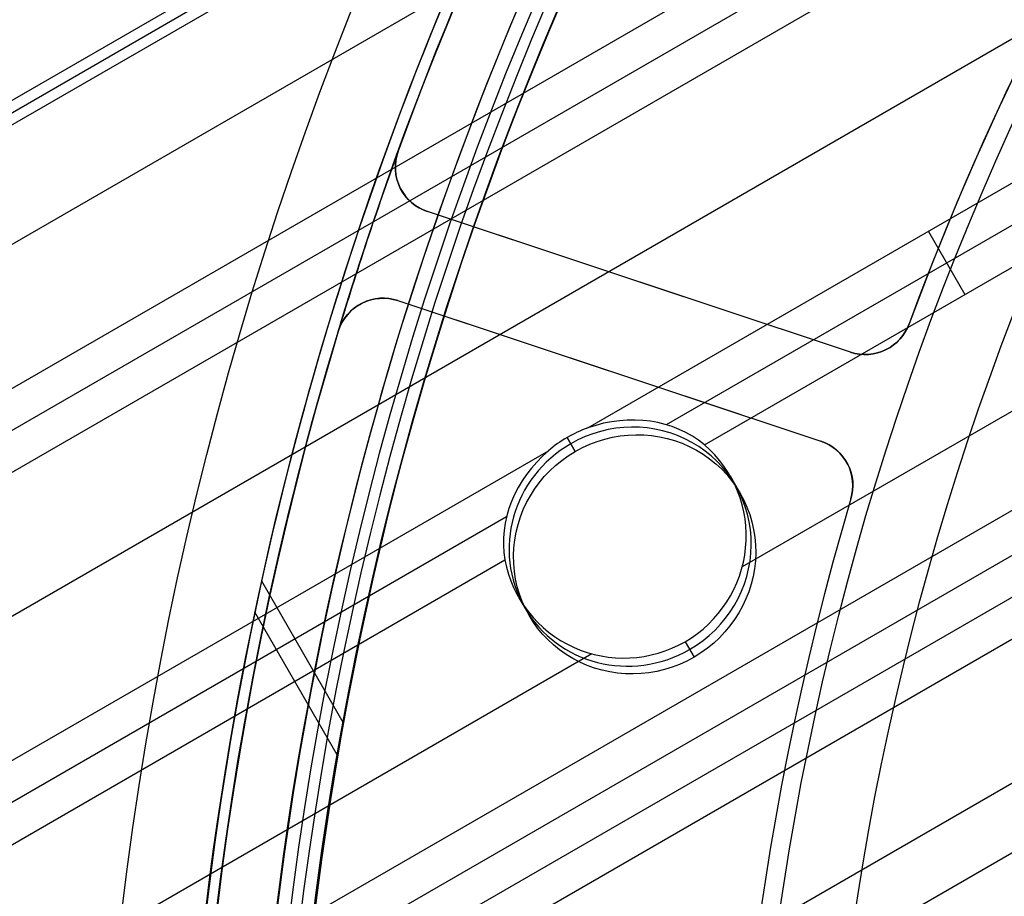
# Model space of a CAD drawing. Extents: x 16119 to 17321, y -6854 to -5812.
# Tile 17 of 68: x 16643 to 16664, y -6462 to -6444. Entities that reach past the tile are written whole.
import ezdxf

# ---------------------------------------------------------------- set-up
doc = ezdxf.new("R2010")
doc.units = 0
doc.layers.get('0').update_dxf_attribs({"linetype": 'CONTINUOUS'})
doc.layers.add('BLANCO_METALICO', color=7, linetype='CONTINUOUS')
doc.layers.add('COLOR', color=7, linetype='CONTINUOUS')

msp = doc.modelspace()

# ---------------------------------------------------------------- linework, layer by layer
for p, q in [((16663.54456279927, -6433.531114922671, 78.50723158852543), (16121.4216957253, -6746.525898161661, 78.50723158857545)), ((16121.53417125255, -6746.720711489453, 79.48160165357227), (16663.65703832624, -6433.725928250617, 79.48160165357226)), ((16121.64664677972, -6746.915524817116, 80.45597171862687), (16663.76951385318, -6433.920741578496, 80.45597171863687)), ((16664.87428170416, -6435.834255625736, 78.13689833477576), (16119.48301238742, -6750.716051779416, 78.13689833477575)), ((16120.61703191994, -6753.132179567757, 77.76656508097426), (16666.20400060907, -6438.137396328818, 77.76656508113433)), ((16666.59231123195, -6438.809970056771, 77.34362159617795), (16121.00534254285, -6753.804753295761, 77.34362159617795)), ((16666.98062185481, -6439.482543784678, 76.92067811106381), (16121.39365316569, -6754.477327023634, 76.92067811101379)), ((16668.31034075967, -6441.785684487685, 76.55034485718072), (16122.72337207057, -6756.780467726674, 76.5503448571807)), ((16655.12003062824, -6452.471967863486, 76.18001160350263), (16669.64005966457, -6444.088825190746, 76.18001160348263)), ((16670.02837028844, -6444.76139891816, 75.75706811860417), (16656.7896082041, -6452.404801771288, 75.75706811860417)), ((16657.60380926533, -6452.831487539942, 75.33412463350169), (16670.41668091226, -6445.433972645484, 75.3341246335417)), ((16662.38004514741, -6448.2803965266, 76.18001160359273), (16663.15666639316, -6449.625543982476, 75.3341246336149)), ((16669.66861631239, -6448.936722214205, 74.96379137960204), (16658.41029337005, -6455.436717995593, 74.96379137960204)), ((16127.07366897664, -6764.31540299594, 76.3506163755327), (16668.86971649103, -6451.509309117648, 76.35061637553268)), ((16654.84865260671, -6452.973324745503, 77.67641325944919), (16654.67664837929, -6452.675404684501, 76.18634893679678)), ((16654.67664837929, -6452.675404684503, 76.18634893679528), (16654.84865260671, -6452.9733247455, 77.67641325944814)), ((16124.05309097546, -6759.083608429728, 76.18001160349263), (16654.27877579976, -6452.957666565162, 76.18001160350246)), ((16127.48915003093, -6765.035037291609, 74.5934581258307), (16667.98980717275, -6452.976837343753, 74.59345813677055)), ((16658.15045743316, -6453.492218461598, 75.21564495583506), (16658.36699974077, -6453.867280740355, 77.09154051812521)), ((16667.51455740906, -6454.147987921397, 74.17051465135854), (16127.87746064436, -6765.707611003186, 74.17051465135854)), ((16653.38581946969, -6454.369980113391, 75.75706811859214), (16124.44140159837, -6759.75618215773, 75.75706811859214)), ((16124.82971222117, -6760.428755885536, 75.3341246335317), (16653.34823965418, -6455.288441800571, 75.33412463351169)), ((16667.07866700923, -6455.296414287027, 73.74757117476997), (16128.26577127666, -6766.380184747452, 73.74757115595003)), ((16648.15587101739, -6455.736197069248, 74.75773950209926), (16649.89456125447, -6458.74769689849, 73.95492296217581)), ((16653.64712533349, -6456.092218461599, 75.21564495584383), (16653.8636676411, -6456.467280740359, 77.09154051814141)), ((16649.77078299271, -6459.444164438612, 79.51515312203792), (16648.01284730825, -6456.399330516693, 80.32685598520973)), ((16657.19151216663, -6457.031276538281, 74.85635287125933), (16657.38201477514, -6457.361236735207, 76.50666777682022)), ((16657.19151216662, -6457.031276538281, 74.8563528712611), (16657.38201477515, -6457.361236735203, 76.5066677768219)), ((16655.20119335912, -6457.289492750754, 74.96379137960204), (16126.15943112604, -6762.731896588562, 74.96379137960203)), ((16669.20672925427, -6458.62638141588, 88.12500292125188), (16648.76618545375, -6470.427734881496, 88.12500292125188)), ((16666.04634305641, -6458.963281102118, 73.3772379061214), (16129.59549016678, -6768.683325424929, 73.37723790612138))]:
    msp.add_line(p, q)
at = {"extrusion": (0.1124755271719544, -0.1948133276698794, 0.974370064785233)}
msp.add_lwpolyline([(11209.04535549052, -13528.76850550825), (11208.52428587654, -13529.07329669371), (11208.00516621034, -13529.38294697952), (11207.48805976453, -13529.69743856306), (11206.97302964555, -13530.01675250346), (11206.46013876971, -13530.34086872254), (11205.94944983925, -13530.66976600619), (11205.44102531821, -13531.00342200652), (11204.93492740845, -13531.34181324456), (11204.43121802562, -13531.68491511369), (11203.92995877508, -13532.03270188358), (11203.43121092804, -13532.38514670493), (11202.93503539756, -13532.74222161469), (11202.44149271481, -13533.10389754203), (11201.95064300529, -13533.47014431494), (11201.4625459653, -13533.84093066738), (11200.97726083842, -13534.21622424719), (11200.49484639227, -13534.59599162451), (11200.01536089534, -13534.98019830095), (11199.53886209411, -13535.36880871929), (11199.06540719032, -13535.76178627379), (11198.59505281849, -13536.15909332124), (11198.1278550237, -13536.56069119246), (11197.66386923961, -13536.96654020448), (11197.20315026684, -13537.37659967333), (11196.74575225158, -13537.79082792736), (11196.2917286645, -13538.20918232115), (11195.84113228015, -13538.63161925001), (11195.39401515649, -13539.05809416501), (11194.95042861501, -13539.48856158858), (11194.51042322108, -13539.92297513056), (11194.07404876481, -13540.36128750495), (11193.64135424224, -13540.8034505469), (11193.21238783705, -13541.24941523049), (11192.78719690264, -13541.69913168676), (11192.36582794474, -13542.15254922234), (11191.94832660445, -13542.60961633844), (11191.53473764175, -13543.07028075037), (11191.12510491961, -13543.53448940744), (11190.7194713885, -13544.00218851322), (11190.31787907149, -13544.47332354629), (11189.92036904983, -13544.94783928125), (11189.52698144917, -13545.42567981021), (11189.13775542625, -13545.9067885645), (11188.75272915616, -13546.39110833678), (11188.37193982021, -13546.87858130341), (11187.99542359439, -13547.36914904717), (11187.62321563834, -13547.86275258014), (11187.255350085, -13548.35933236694), (11186.89186003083, -13548.85882834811), (11186.53277752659, -13549.36117996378), (11186.17813356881, -13549.86632617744), (11185.82795809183, -13550.3742055), (11185.48227996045, -13550.88475601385), (11185.14112696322, -13551.39791539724), (11184.80452580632, -13551.91362094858), (11184.47250210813, -13552.43180961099), (11184.14508039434, -13552.95241799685), (11183.82228409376, -13553.47538241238), (11183.50413553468, -13554.00063888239), (11183.19065594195, -13554.52812317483), (11182.88186543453, -13555.05777082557), (11182.57778302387, -13555.58951716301), (11182.27842661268, -13556.12329733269), (11181.98381299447, -13556.65904632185), (11181.69395785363, -13557.19669898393), (11181.40887576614, -13557.73619006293), (11181.12858020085, -13558.27745421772), (11180.85308352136, -13558.82042604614), (11180.58239698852, -13559.36504010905), (11180.31653076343, -13559.91123095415), (11180.05549391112, -13560.45893313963), (11179.79929440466, -13561.00808125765), (11179.54793912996, -13561.55860995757), (11179.30143389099, -13562.11045396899), (11179.05978341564, -13562.66354812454), (11178.82299136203, -13563.21782738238), (11178.59106032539, -13563.77322684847), (11178.36399184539, -13564.32968179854), (11178.14178641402, -13564.88712769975), (11177.9244434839, -13565.4455002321), (11177.71196147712, -13566.00473530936), (11177.50433779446, -13566.56476909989), (11177.30156882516, -13567.12553804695), (11177.10364995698, -13567.68697888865), (11176.91057558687, -13568.24902867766), (11176.72233913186, -13568.81162480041), (11176.53893304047, -13569.37470499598), (11176.36034880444, -13569.93820737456), (11176.18657697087, -13570.50207043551), (11176.01760715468, -13571.06623308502), (11175.8534280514, -13571.63063465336), (11175.69402745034, -13572.19521491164), (11175.53939224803, -13572.75991408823), (11175.38950846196, -13573.3246728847), (11175.24436124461, -13573.88943249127), (11175.10393489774, -13574.45413460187), (11174.96821288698, -13575.01872142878), (11174.83717785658, -13575.5831357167), (11174.71081164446, -13576.14732075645), (11174.58909529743, -13576.71122039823), (11174.47200908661, -13577.27477906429), (11174.35953252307, -13577.83794176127), (11174.2516443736, -13578.40065409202), (11174.14832267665, -13578.96286226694), (11174.04954475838, -13579.52451311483), (11173.95528724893, -13580.08555409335), (11173.86552609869, -13580.64593329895), (11173.78023659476, -13581.20559947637), (11173.69939337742, -13581.76450202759), (11173.62297045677, -13582.32259102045), (11173.55094122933, -13582.87981719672), (11173.48327849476, -13583.43613197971), (11173.41995447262, -13583.99148748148), (11173.36094081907, -13584.54583650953), (11173.30620864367, -13585.0991325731), (11173.25572852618, -13585.65132988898), (11173.20947053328, -13586.20238338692), (11173.16740423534, -13586.75224871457), (11173.12949872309, -13587.300882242), (11173.09572262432, -13587.8482410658), (11173.06604412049, -13588.39428301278), (11173.04043096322, -13588.93896664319), (11173.01885049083, -13589.4822512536), (11173.00126964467, -13590.02409687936), (11172.98765498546, -13590.56446429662), (11172.97797270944, -13591.10331502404), (11172.97218866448, -13591.64061132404), (11172.97026836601, -13592.17631620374)], dxfattribs=at)
at = {"extrusion": (0.1124755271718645, -0.1948133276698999, 0.9743700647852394)}
msp.add_lwpolyline([(11170.67026837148, -13592.17631619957), (11170.67206116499, -13591.6503776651), (11170.67746010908, -13591.12295147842), (11170.68649584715, -13590.59407044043), (11170.6991987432, -13590.06376798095), (11170.71559886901, -13589.53207815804), (11170.73572599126, -13588.99903565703), (11170.75960955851, -13588.46467578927), (11170.78727868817, -13587.92903449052), (11170.81876215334, -13587.39214831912), (11170.85408836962, -13586.85405445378), (11170.89328538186, -13586.31479069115), (11170.93638085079, -13585.77439544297), (11170.98340203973, -13585.23290773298), (11171.03437580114, -13584.69036719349), (11171.08932856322, -13584.1468140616), (11171.14828631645, -13583.60228917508), (11171.21127460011, -13583.05683396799), (11171.27831848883, -13582.51049046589), (11171.3494425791, -13581.9633012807), (11171.42467097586, -13581.41530960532), (11171.50402727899, -13580.86655920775), (11171.58753456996, -13580.31709442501), (11171.67521539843, -13579.76696015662), (11171.76709176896, -13579.21620185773), (11171.86318512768, -13578.66486553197), (11171.96351634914, -13578.11299772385), (11172.06810572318, -13577.56064551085), (11172.17697294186, -13577.00785649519), (11172.29013708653, -13576.45467879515), (11172.40761661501, -13575.9011610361), (11172.52942934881, -13575.34735234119), (11172.65559246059, -13574.79330232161), (11172.78612246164, -13574.23906106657), (11172.9210351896, -13573.68467913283), (11173.06034579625, -13573.13020753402), (11173.20406873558, -13572.57569772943), (11173.35221775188, -13572.02120161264), (11173.50480586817, -13571.46677149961), (11173.66184537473, -13570.91246011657), (11173.82334781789, -13570.35832058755), (11173.989323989, -13569.80440642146), (11174.15978391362, -13569.25077149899), (11174.33473684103, -13568.69747005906), (11174.5141912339, -13568.14455668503), (11174.69815475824, -13567.5920862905), (11174.88663427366, -13567.04011410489), (11175.07963582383, -13566.48869565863), (11175.27716462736, -13565.93788676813), (11175.47922506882, -13565.38774352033), (11175.68582069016, -13564.83832225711), (11175.89695418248, -13564.28967955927), (11176.11262737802, -13563.74187223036), (11176.3328412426, -13563.19495728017), (11176.55759586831, -13562.64899190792), (11176.78689046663, -13562.10403348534), (11177.02072336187, -13561.56013953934), (11177.259091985, -13561.0173677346), (11177.50199286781, -13560.47577585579), (11177.74942163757, -13559.93542178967), (11178.00137301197, -13559.39636350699), (11178.25784079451, -13558.85865904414), (11178.51881787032, -13558.32236648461), (11178.78429620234, -13557.78754394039), (11179.05426682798, -13557.25424953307), (11179.32871985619, -13556.72254137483), (11179.60764446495, -13556.19247754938), (11179.89102889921, -13555.66411609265), (11180.17886046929, -13555.13751497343), (11180.4711255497, -13554.61273207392), (11180.76780957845, -13554.08982517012), (11181.06889705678, -13553.56885191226), (11181.37437154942, -13553.04986980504), (11181.68421568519, -13552.53293618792), (11181.99841115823, -13552.0181082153), (11182.31693872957, -13551.50544283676), (11182.63977822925, -13550.9949967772), (11182.96690855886, -13550.48682651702), (11183.29830769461, -13549.98098827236), (11183.63395269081, -13549.47753797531), (11183.97381968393, -13548.97653125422), (11184.317883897, -13548.47802341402), (11184.66611964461, -13547.98206941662), (11185.01850033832, -13547.48872386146), (11185.37499849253, -13546.9980409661), (11185.73558573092, -13546.51007454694), (11186.10023279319, -13546.02487800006), (11186.46890954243, -13545.54250428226), (11186.8415849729, -13545.06300589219), (11187.21822721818, -13544.58643485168), (11187.59880355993, -13544.11284268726), (11187.98328043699, -13543.6422804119), (11188.37162345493, -13543.1747985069), (11188.76379739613, -13542.71044690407), (11189.15976623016, -13542.24927496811), (11189.55949312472, -13541.79133147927), (11189.96294045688, -13541.33666461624), (11190.37006982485, -13540.88532193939), (11190.78084206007, -13540.43735037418), (11191.1952172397, -13539.99279619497), (11191.61315469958, -13539.55170500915), (11192.03461304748, -13539.1141217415), (11192.45955017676, -13538.68009061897), (11192.8879232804, -13538.2496551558), (11193.31968886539, -13537.82285813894), (11193.7548027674, -13537.39974161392), (11194.19322016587, -13536.98034687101), (11194.63489559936, -13536.56471443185), (11195.07978298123, -13536.15288403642), (11195.5278356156, -13535.74489463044), (11195.97900621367, -13535.34078435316), (11196.4332469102, -13534.94059052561), (11196.89050928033, -13534.54434963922), (11197.35074435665, -13534.15209734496), (11197.81390264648, -13533.76386844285), (11198.27993414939, -13533.37969687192), (11198.74878837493, -13532.9996157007), (11199.22041436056, -13532.62365711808), (11199.69476068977, -13532.25185242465), (11200.17177551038, -13531.88423202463), (11200.65140655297, -13531.52082541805), (11201.13360114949, -13531.16166119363), (11201.61830625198, -13530.806767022), (11202.10546845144, -13530.45616964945), (11202.59503399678, -13530.10989489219), (11203.08694881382, -13529.767967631), (11203.58115852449, -13529.43041180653), (11204.07760846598, -13529.09725041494), (11204.57624370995, -13528.76850550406)], dxfattribs=at)
at = {"extrusion": (0.1124755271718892, -0.1948133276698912, 0.9743700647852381)}
msp.add_lwpolyline([(11172.97026836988, -13590.89742625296), (11172.97206758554, -13590.37888533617), (11172.97748623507, -13589.85885209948), (11172.98655561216, -13589.33736006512), (11172.99930671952, -13588.81444340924), (11173.01577025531, -13588.29013696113), (11173.03597659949, -13587.7644762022), (11173.05995580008, -13587.23749726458), (11173.08773755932, -13586.70923692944), (11173.11935121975, -13586.17973262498), (11173.15482575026, -13585.64902242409), (11173.19418973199, -13585.11714504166), (11173.23747134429, -13584.58413983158), (11173.2846983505, -13584.05004678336), (11173.33589808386, -13583.51490651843), (11173.39109743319, -13582.97876028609), (11173.45032282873, -13582.44164995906), (11173.51360022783, -13581.90361802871), (11173.58095510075, -13581.36470759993), (11173.65241241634, -13580.8249623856), (11173.72799662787, -13580.28442670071), (11173.80773165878, -13579.74314545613), (11173.89164088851, -13579.20116415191), (11173.97974713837, -13578.65852887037), (11174.07207265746, -13578.1152862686), (11174.16863910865, -13577.57148357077), (11174.26946755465, -13577.02716855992), (11174.37457844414, -13576.48238956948), (11174.48399159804, -13575.93719547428), (11174.59772619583, -13575.39163568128), (11174.71580076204, -13574.84576011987), (11174.83823315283, -13574.29961923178), (11174.96504054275, -13573.75326396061), (11175.09623941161, -13573.206745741), (11175.23184553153, -13572.66011648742), (11175.37187395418, -13572.11342858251), (11175.51633899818, -13571.5667348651), (11175.66525423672, -13571.02008861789), (11175.81863248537, -13570.4735435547), (11175.9764857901, -13569.92715380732), (11176.13882541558, -13569.3809739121), (11176.30566183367, -13568.83505879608), (11176.47700471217, -13568.28946376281), (11176.65286290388, -13567.74424447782), (11176.83324443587, -13567.19945695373), (11177.01815649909, -13566.655157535), (11177.20760543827, -13566.11140288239), (11177.40159674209, -13565.56824995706), (11177.60013503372, -13565.02575600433), (11177.80322406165, -13564.48397853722), (11178.01086669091, -13563.94297531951), (11178.22306489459, -13563.40280434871), (11178.43981974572, -13562.86352383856), (11178.6611314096, -13562.32519220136), (11178.88699913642, -13561.78786802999), (11179.11742125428, -13561.25161007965), (11179.35239516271, -13560.71647724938), (11179.59191732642, -13560.18252856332), (11179.8359832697, -13559.64982315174), (11180.08458757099, -13559.11842023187), (11180.33772385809, -13558.58837908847), (11180.59538480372, -13558.05975905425), (11180.85756212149, -13557.53261949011), (11181.12424656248, -13557.00701976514), (11181.39542791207, -13556.48301923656), (11181.67109498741, -13555.96067722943), (11181.95123563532, -13555.44005301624), (11182.23583673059, -13554.9212057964), (11182.52488417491, -13554.40419467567), (11182.81836289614, -13553.88907864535), (11183.11625684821, -13553.37591656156), (11183.41854901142, -13552.86476712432), (11183.72522139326, -13552.35568885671), (11184.03625502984, -13551.84874008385), (11184.35162998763, -13551.34397891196), (11184.67132536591, -13550.8414632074), (11184.9953192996, -13550.34125057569), (11185.32358896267, -13549.84339834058), (11185.65611057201, -13549.34796352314), (11185.99285939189, -13548.8550028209), (11186.33380973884, -13548.36457258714), (11186.67893498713, -13547.87672881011), (11187.0282075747, -13547.39152709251), (11187.3815990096, -13546.90902263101), (11187.73907987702, -13546.42927019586), (11188.10061984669, -13545.95232411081), (11188.4661876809, -13545.47823823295), (11188.83575124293, -13545.00706593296), (11189.20927750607, -13544.53886007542), (11189.58673256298, -13544.07367299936), (11189.96808163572, -13543.61155649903), (11190.35328908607, -13543.15256180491), (11190.74231842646, -13542.69673956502), (11191.13513233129, -13542.2441398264), (11191.53169264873, -13541.79481201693), (11191.93196041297, -13541.34880492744), (11192.33589585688, -13540.90616669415), (11192.74345842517, -13540.46694478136), (11193.15460678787, -13540.03118596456), (11193.56929885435, -13539.59893631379), (11193.9874917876, -13539.17024117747), (11194.40914201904, -13538.74514516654), (11194.83420526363, -13538.32369213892), (11195.26263653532, -13537.90592518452), (11195.69439016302, -13537.49188661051), (11196.12941980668, -13537.08161792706), (11196.56767847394, -13536.67515983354), (11197.00911853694, -13536.27255220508), (11197.4536917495, -13535.87383407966), (11197.90134926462, -13535.47904364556), (11198.35204165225, -13535.08821822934), (11198.80571891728, -13534.70139428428), (11199.26233051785, -13534.31860737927), (11199.7218253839, -13533.93989218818), (11200.18415193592, -13533.56528247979), (11200.64925810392, -13533.1948111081), (11201.11709134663, -13532.82851000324), (11201.58759867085, -13532.46641016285), (11202.06072665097, -13532.10854164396), (11202.53642144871, -13531.75493355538), (11203.01462883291, -13531.40561405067), (11203.49529419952, -13531.06061032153), (11203.97836259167, -13530.71994859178), (11204.46377871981, -13530.38365411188), (11204.95148698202, -13530.05175115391), (11205.44143148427, -13529.72426300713), (11205.93355606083, -13529.40121197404), (11206.42780429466, -13529.08261936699), (11206.92411953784, -13528.7685055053)], dxfattribs=at)
at = {"extrusion": (0.1124755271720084, -0.1948133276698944, 0.9743700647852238)}
msp.add_lwpolyline([(11202.68430957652, -13528.76850551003), (11202.20889475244, -13529.10362317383), (11201.73573128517, -13529.44281445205), (11201.26486832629, -13529.78605596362), (11200.79635472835, -13530.13332350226), (11200.33023902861, -13530.48459204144), (11199.86656943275, -13530.83983573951), (11199.40539379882, -13531.19902794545), (11198.94675962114, -13531.5621412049), (11198.49071401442, -13531.9291472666), (11198.03730369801, -13532.30001708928), (11197.58657498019, -13532.67472084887), (11197.13857374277, -13533.05322794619), (11196.69334542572, -13533.4355070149), (11196.25093501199, -13533.82152592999), (11195.81138701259, -13534.21125181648), (11195.37474545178, -13534.60465105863), (11194.9410538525, -13535.00168930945), (11194.51035522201, -13535.40233150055), (11194.08269203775, -13535.80654185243), (11193.65810623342, -13536.21428388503), (11193.23663918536, -13536.62552042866), (11192.81833169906, -13537.04021363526), (11192.40322399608, -13537.45832499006), (11191.99135570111, -13537.87981532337), (11191.58276582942, -13538.30464482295), (11191.1774927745, -13538.73277304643), (11190.77557429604, -13539.16415893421), (11190.37704750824, -13539.59876082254), (11189.98194886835, -13540.03653645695), (11189.59031416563, -13540.4774430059), (11189.20217851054, -13540.92143707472), (11188.81757632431, -13541.36847471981), (11188.43654132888, -13541.81851146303), (11188.05910653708, -13542.27150230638), (11187.6853042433, -13542.72740174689), (11187.31516601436, -13543.18616379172), (11186.9487226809, -13543.64774197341), (11186.58600432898, -13544.11208936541), (11186.22704029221, -13544.57915859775), (11185.87185914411, -13545.04890187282), (11185.52048869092, -13545.52127098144), (11185.17295596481, -13545.99621731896), (11184.82928721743, -13546.47369190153), (11184.48950791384, -13546.95364538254), (11184.15364272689, -13547.43602806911), (11183.82171553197, -13547.9207899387), (11183.49374940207, -13548.40788065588), (11183.16976660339, -13548.89724958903), (11182.8497885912, -13549.3888458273), (11182.5338360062, -13549.88261819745), (11182.22192867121, -13550.37851528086), (11181.91408558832, -13550.87648543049), (11181.61032493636, -13551.37647678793), (11181.31066406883, -13551.87843730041), (11181.01511951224, -13552.38231473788), (11180.7237069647, -13552.88805670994), (11180.43644129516, -13553.39561068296), (11180.15333654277, -13553.90492399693), (11179.87440591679, -13554.41594388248), (11179.59966179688, -13554.9286174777), (11179.32911573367, -13555.44289184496), (11179.06277844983, -13555.95871398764), (11178.80065984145, -13556.47603086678), (11178.54276897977, -13556.99478941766), (11178.28911411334, -13557.51493656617), (11178.03970267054, -13558.03641924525), (11177.79454126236, -13558.55918441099), (11177.55363568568, -13559.08317905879), (11177.31699092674, -13559.60835023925), (11177.08461116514, -13560.13464507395), (11176.85649977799, -13560.6620107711), (11176.6326593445, -13561.19039464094), (11176.41309165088, -13561.71974411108), (11176.19779769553, -13562.25000674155), (11175.98677769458, -13562.78113023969), (11175.78003108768, -13563.31306247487), (11175.57755654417, -13563.84575149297), (11175.37935196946, -13564.37914553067), (11175.18541451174, -13564.91319302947), (11174.99574056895, -13565.44784264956), (11174.81032579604, -13565.98304328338), (11174.62916511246, -13566.51874406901), (11174.45225270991, -13567.05489440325), (11174.27958206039, -13567.59144395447), (11174.11114592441, -13568.12834267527), (11173.94693635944, -13568.66554081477), (11173.78694472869, -13569.20298893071), (11173.63116170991, -13569.74063790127), (11173.4795773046, -13570.27843893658), (11173.33218084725, -13570.81634359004), (11173.18896101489, -13571.35430376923), (11173.04990583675, -13571.89227174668), (11172.91500270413, -13572.43020017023), (11172.78423838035, -13572.96804207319), (11172.65759901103, -13573.50575088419), (11172.53507013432, -13574.04328043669), (11172.41663669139, -13574.58058497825), (11172.30228303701, -13575.11761917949), (11172.19199295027, -13575.65433814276), (11172.08574964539, -13576.19069741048), (11171.98353578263, -13576.72665297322), (11171.88533347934, -13577.26216127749), (11171.79112432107, -13577.79717923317), (11171.70088937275, -13578.3316642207), (11171.61460918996, -13578.86557409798), (11171.53226383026, -13579.39886720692), (11171.45383286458, -13579.93150237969), (11171.37929538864, -13580.46343894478), (11171.30863003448, -13580.99463673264), (11171.2418149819, -13581.52505608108), (11171.17882797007, -13582.0546578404), (11171.11964630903, -13582.5834033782), (11171.06424689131, -13583.11125458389), (11171.01260620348, -13583.63817387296), (11170.96470033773, -13584.16412419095), (11170.92050500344, -13584.6890690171), (11170.87999553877, -13585.21297236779), (11170.84314692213, -13585.73579879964), (11170.80993378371, -13586.25751341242), (11170.78033041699, -13586.77808185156), (11170.75431079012, -13587.29747031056), (11170.73184855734, -13587.81564553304), (11170.71291707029, -13588.33257481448), (11170.69748938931, -13588.84822600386), (11170.68553829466, -13589.36256750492), (11170.67703629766, -13589.87556827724), (11170.67195565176, -13590.38719783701), (11170.67026836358, -13590.89742625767)], dxfattribs=at)
for points in [[(16653.68228971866, -6443.38077263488), (16653.51079709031, -6443.78619786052), (16653.34179533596, -6444.192658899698), (16653.1752921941, -6444.600140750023), (16653.01129540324, -6445.008628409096), (16652.84981270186, -6445.418106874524), (16652.69085182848, -6445.82856114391), (16652.53442052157, -6446.239976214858), (16652.38052651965, -6446.652337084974), (16652.2291775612, -6447.065628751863), (16652.08038138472, -6447.479836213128), (16651.93414572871, -6447.894944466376), (16651.79047833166, -6448.310938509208), (16651.64938693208, -6448.727803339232), (16651.51087926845, -6449.145523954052), (16651.37496307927, -6449.56408535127), (16651.24164610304, -6449.983472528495), (16651.11093607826, -6450.403670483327), (16650.98284074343, -6450.824664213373), (16650.85736783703, -6451.246438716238), (16650.73452509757, -6451.668978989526), (16650.61432026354, -6452.092270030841), (16650.49676107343, -6452.516296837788), (16650.38185526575, -6452.941044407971), (16650.26960924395, -6453.366497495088), (16650.16002407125, -6453.792639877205), (16650.05309947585, -6454.219455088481), (16649.94883518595, -6454.646926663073), (16649.84723092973, -6455.07503813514), (16649.74828643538, -6455.503773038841), (16649.6520014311, -6455.933114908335), (16649.55837564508, -6456.363047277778), (16649.4674088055, -6456.79355368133), (16649.37910064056, -6457.22461765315), (16649.29345087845, -6457.656222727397), (16649.21045924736, -6458.088352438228), (16649.13012547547, -6458.520990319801), (16649.05244929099, -6458.954119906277), (16648.97743042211, -6459.387724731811), (16648.905068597, -6459.821788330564), (16648.83536354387, -6460.256294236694), (16648.7683149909, -6460.691225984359), (16648.70392266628, -6461.126567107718), (16648.64218629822, -6461.56230114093), (16648.58310561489, -6461.998411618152), (16648.52668034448, -6462.434882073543), (16648.47291021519, -6462.871696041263)], [(16651.95479338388, -6443.621518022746), (16651.78480897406, -6444.037519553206), (16651.61738331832, -6444.454547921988), (16651.45252431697, -6444.872587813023), (16651.29023987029, -6445.291623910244), (16651.13053787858, -6445.711640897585), (16650.97342624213, -6446.132623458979), (16650.81891286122, -6446.554556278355), (16650.66700563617, -6446.977424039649), (16650.51771246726, -6447.401211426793), (16650.37104125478, -6447.825903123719), (16650.22699989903, -6448.251483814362), (16650.08559630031, -6448.677938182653), (16649.94683835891, -6449.105250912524), (16649.81073397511, -6449.533406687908), (16649.67729104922, -6449.962390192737), (16649.54651748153, -6450.392186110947), (16649.41842117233, -6450.822779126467), (16649.29301002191, -6451.254153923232), (16649.17029193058, -6451.686295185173), (16649.05027479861, -6452.119187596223), (16648.93296652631, -6452.552815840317), (16648.81837365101, -6452.987164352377), (16648.70649725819, -6453.4222165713), (16648.59733707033, -6453.857955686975), (16648.49089280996, -6454.294364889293), (16648.38716419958, -6454.73142736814), (16648.2861509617, -6455.169126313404), (16648.18785281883, -6455.607444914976), (16648.09226949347, -6456.046366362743), (16647.99940070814, -6456.485873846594), (16647.90924618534, -6456.925950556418), (16647.82180564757, -6457.366579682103), (16647.73707881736, -6457.807744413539), (16647.6550654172, -6458.249427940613), (16647.57576516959, -6458.691613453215), (16647.49917779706, -6459.134284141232), (16647.4253030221, -6459.577423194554), (16647.35414056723, -6460.021013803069), (16647.28569015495, -6460.465039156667), (16647.21995150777, -6460.909482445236), (16647.15692434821, -6461.354326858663), (16647.09660839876, -6461.799555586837), (16647.03900338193, -6462.24515181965), (16646.98410902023, -6462.691098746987)]]:
    msp.add_lwpolyline(points)
at = {"extrusion": (0, 0, -1)}
for centre, radius, start, end in [((-16719.67974614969, -6471.509358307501, -89.37470231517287), 70.9424557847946, 329.9999999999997, 149.9999999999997), ((-16719.67974614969, -6471.509358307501, -46.50000292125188), 70.9424557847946, 329.9999999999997, 149.9999999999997), ((-16719.67974614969, -6471.509358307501, -89.37470231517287), 70.94245578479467, 149.9999999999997, 329.9999999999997), ((-16719.67974614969, -6471.509358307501, -46.50000292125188), 70.94245578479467, 149.9999999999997, 329.9999999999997)]:
    msp.add_arc(centre, radius, start, end, dxfattribs=at)
for centre, radius, start, end in [((16719.67974614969, -6471.509358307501, 89.37470231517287), 73.2424557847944, 30.00000000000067, 210.0000000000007), ((16719.67974614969, -6471.509358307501, 68.68735261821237), 73.24245578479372, 91.17126672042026, 191.5820307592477), ((16719.67974614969, -6471.509358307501, 46.50000292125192), 71.7424557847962, 52.49999999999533, 187.5000000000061), ((16719.67974619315, -6471.509358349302, 88.63012703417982), 71.44457953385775, 30.00000004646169, 209.9999999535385), ((16719.67974614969, -6471.509358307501, 89.05580518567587), 71.21139006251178, 29.99999999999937, 209.9999999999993), ((16719.67974614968, -6471.509358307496, 88.1250029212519), 70.9394553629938, 74.9999999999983, 165.000000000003), ((16719.67974614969, -6471.509358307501, 67.93735261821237), 70.94245578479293, 93.83645893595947, 193.7167436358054), ((16719.67974614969, -6471.509358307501, 89.37470231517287), 73.2424557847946, 210.0000000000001, 30.00000000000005), ((16719.67974613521, -6471.509358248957, 88.63012703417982), 71.44457953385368, 210.0000000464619, 29.99999995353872), ((16719.67974614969, -6471.509358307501, 89.05580518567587), 71.21139006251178, 209.9999999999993, 29.99999999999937), ((16719.67974614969, -6471.509358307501, 88.125002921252), 70.93945536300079, 164.9999999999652, 187.4999999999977), ((16720.58398396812, -6471.56862518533, 88.12500292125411), 71.82843897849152, 165.1410184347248, 187.3589815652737)]:
    msp.add_arc(centre, radius, start, end)
at = {"extrusion": (0.2391348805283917, -0.4141937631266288, 0.8782129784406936)}
msp.add_arc((11196.98813807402, -12186.97173027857, 6722.296059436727), 2.631376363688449, 17.8870388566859, 78.31510546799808, dxfattribs=at)
at = {"extrusion": (0.0689608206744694, -0.1194436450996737, 0.9904431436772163)}
msp.add_arc((11197.03535255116, -13774.61291358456, 1994.709487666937), 2.590128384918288, 79.1916803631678, 89.99972585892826, dxfattribs=at)
at = {"extrusion": (0.1124755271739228, -0.1948133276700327, 0.9743700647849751)}
for centre, radius, start, end in [((11197.03536686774, -13544.32709335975, 3205.23095952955), 2.600000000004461, 269.9999999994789, 89.99999999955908), ((11197.03536686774, -13544.32709335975, 3205.230959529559), 2.599999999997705, 89.99999999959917, 269.9999999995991)]:
    msp.add_arc(centre, radius, start, end, dxfattribs=at)
at = {"extrusion": (0.06896082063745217, -0.1194436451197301, 0.990443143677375)}
msp.add_arc((11197.03538158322, -13774.61291020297, 1994.709487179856), 2.590128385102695, 90.00027414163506, 100.8083196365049, dxfattribs=at)
at = {"extrusion": (-0.1124755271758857, 0.1948133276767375, -0.9743700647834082)}
msp.add_arc((-11197.03536696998, -13544.32709325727, -3206.073660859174), 2.59999999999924, 89.99999999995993, 269.9999999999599, dxfattribs=at)
at = {"extrusion": (0.06896082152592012, -0.1194436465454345, 0.9904431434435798)}
msp.add_arc((11197.02801085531, -13774.57930507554, 1994.085933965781), 2.608582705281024, 270.1614957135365, 19.14495627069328, dxfattribs=at)
at = {"extrusion": (0.239134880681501, -0.4141937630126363, 0.8782129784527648)}
msp.add_arc((11197.08259586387, -12186.97173434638, 6722.296061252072), 2.631376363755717, 101.6848945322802, 162.1129611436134, dxfattribs=at)
at = {"extrusion": (-0.1124755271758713, 0.1948133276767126, -0.9743700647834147)}
msp.add_arc((-11197.03536696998, -13544.32709325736, -3206.073660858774), 2.599999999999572, 270, 90.00000000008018, dxfattribs=at)
at = {"extrusion": (0.06896082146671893, -0.1194436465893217, 0.9904431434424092)}
msp.add_arc((11197.04272349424, -13774.57929917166, 1994.085933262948), 2.608582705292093, 160.8550437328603, 269.838504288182, dxfattribs=at)
at = {"layer": 'BLANCO_METALICO', "extrusion": (0, 0, -1)}
for centre, radius, start, end in [((-16719.67948292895, -6471.509358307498, -171.6470783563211), 99.0999999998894, 359.9999999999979, 180.0000000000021), ((-16719.67948292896, -6471.509358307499, -170.0309014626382), 98.69999999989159, 359.9999999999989, 180.0000000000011), ((-16719.67948292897, -6471.509358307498, -168.5309014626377), 98.6999999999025, 359.9999999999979, 180.0000000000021), ((-16719.67948292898, -6471.509358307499, -168.0309014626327), 98.19999999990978, 359.9999999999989, 180.0000000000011), ((-16719.67948292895, -6471.509358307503, -171.6470783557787), 99.49999999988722, 1.047441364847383e-12, 179.9999999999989), ((-16719.67948292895, -6471.509358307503, -170.8389899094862), 99.49999999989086, 1.047441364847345e-12, 179.9999999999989), ((-16719.67948292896, -6471.509358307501, -169.2809014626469), 99.49999999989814, 0, 180), ((-16719.67948292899, -6471.509358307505, -167.2309014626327), 98.19999999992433, 2.122615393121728e-12, 179.9999999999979)]:
    msp.add_arc(centre, radius, start, end, dxfattribs=at)
at = {"layer": 'BLANCO_METALICO'}
for centre, radius, start, end in [((16719.67948292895, -6471.509358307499, 170.030901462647), 99.49999999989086, 359.9999999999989, 180.0000000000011), ((16719.67948292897, -6471.509358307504, 168.5309014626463), 99.49999999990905, 1.57116204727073e-12, 179.9999999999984), ((16719.67948292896, -6471.509358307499, 171.6470783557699), 98.69999999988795, 359.9999999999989, 180.0000000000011), ((16719.67948292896, -6471.509358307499, 170.8389899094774), 98.69999999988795, 359.9999999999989, 180.0000000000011)]:
    msp.add_arc(centre, radius, start, end, dxfattribs=at)
at = {"layer": 'COLOR'}
for p, q in [((16651.07279312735, -6446.567743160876, 23.29836120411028), (16651.07279312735, -6446.567743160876, 30.30000054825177)), ((16651.11860427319, -6447.357455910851, 30.30000054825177), (16651.11860427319, -6447.357455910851, 23.43017039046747)), ((16651.11860541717, -6447.357458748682, 23.43017132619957), (16651.11860552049, -6447.357455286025, 30.30000054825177)), ((16660.71659151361, -6450.855495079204, 30.30000054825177), (16651.69727056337, -6447.858386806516, 30.30000054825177)), ((16660.71659151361, -6450.855495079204, 27.78404611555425), (16651.69727056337, -6447.858386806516, 23.73350962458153)), ((16651.69727056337, -6447.858386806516, 23.73350962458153), (16651.69727056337, -6447.858386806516, 30.30000054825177)), ((16659.0080662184, -6450.287754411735, 27.01675508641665), (16651.69727056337, -6447.858386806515, 27.01675508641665)), ((16656.20693103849, -6449.356940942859, 25.75877787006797), (16656.20693103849, -6449.356940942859, 30.30000054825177)), ((16650.30285512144, -6449.811196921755, 30.30000054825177), (16650.30285512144, -6449.811196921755, 23.43011459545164)), ((16651.06624561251, -6449.756229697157, 30.30000054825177), (16660.0855152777, -6452.75332092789, 30.30000054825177)), ((16651.06624561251, -6449.756229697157, 30.30000054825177), (16651.06624561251, -6449.756229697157, 23.73343393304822)), ((16651.06624561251, -6449.756229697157, 23.73343393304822), (16660.0855152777, -6452.75332092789, 27.78395891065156)), ((16651.06624561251, -6449.756229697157, 27.01671724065), (16658.3771047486, -6452.185618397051, 27.01671724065)), ((16661.97030053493, -6450.252163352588, 28.20000054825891), (16661.97030053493, -6450.252163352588, 30.30000054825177)), ((16649.79355651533, -6450.41626036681, 30.30000054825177), (16649.79355651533, -6450.41626036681, 23.29836120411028)), ((16660.71659151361, -6450.855495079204, 30.30000054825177), (16660.71659151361, -6450.855495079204, 27.78404611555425)), ((16661.47998145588, -6450.800526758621, 30.30000054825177), (16661.47998707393, -6450.800538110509, 28.08307350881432)), ((16661.47998200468, -6450.800527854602, 28.08307352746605), (16661.47998200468, -6450.800527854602, 30.30000054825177)), ((16655.57588044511, -6451.254775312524, 25.75869642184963), (16655.57588044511, -6451.254775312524, 30.30000054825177)), ((16660.0855152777, -6452.75332092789, 27.78395891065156), (16660.0855152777, -6452.75332092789, 30.30000054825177)), ((16660.66418156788, -6453.25425182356, 28.08300609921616), (16660.66418156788, -6453.25425182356, 30.30000054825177)), ((16660.72872465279, -6453.987211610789, 30.30000054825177), (16660.7287246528, -6453.987211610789, 28.20000054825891))]:
    msp.add_line(p, q, dxfattribs=at)
at = {"layer": 'COLOR', "extrusion": (0, 0, -1)}
for centre, radius, start, end in [((-16719.67975328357, -6471.509375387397, 10.54089386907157), 152.392098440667, 333.3815781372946, 153.3815781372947), ((-16719.67975328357, -6471.509375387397, 20.93458762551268), 149.0000000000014, 4.246815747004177, 62.5163405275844), ((-16719.67975328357, -6471.509375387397, -18.68835025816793), 83.81579491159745, 333.3815781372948, 153.3815781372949), ((-16719.67975328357, -6471.509375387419, -26.2000005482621), 61.09154780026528, 333.3815781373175, 153.3815781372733), ((-16719.67975328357, -6471.509375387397, 10.54089386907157), 152.3920984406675, 153.3815781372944, 333.3815781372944), ((-16719.68785563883, -6471.505332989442, -28.2000005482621), 59.50000000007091, 333.3815781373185, 153.3815781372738), ((-16719.68785563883, -6471.505332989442, -26.2000005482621), 59.50000000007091, 333.3815781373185, 153.3815781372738), ((-16719.68785563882, -6471.50533298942, -27.2000005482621), 59.5000000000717, 333.3815781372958, 153.3815781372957), ((-16719.6797532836, -6471.509375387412, -22.44590218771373), 75.0000000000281, 333.3815781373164, 63.38157813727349), ((-16719.67975328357, -6471.509375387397, -43.50000292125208), 75.0000000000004, 243.3815781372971, 63.38157813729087), ((-16719.67975328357, -6471.509375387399, -32.97295255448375), 74.99999999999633, 243.3815781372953, 63.38157813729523), ((-16719.67975328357, -6471.509375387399, -33.39918206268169), 72.99999999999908, 243.3815781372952, 63.38157813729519), ((-16719.67975328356, -6471.509375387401, -43.50000292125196), 72.9999999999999, 243.3815781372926, 63.38157813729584), ((-16719.67975328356, -6471.509375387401, -43.50000292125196), 72.9999999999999, 243.3815781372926, 63.38157813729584), ((-16719.67975328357, -6471.509375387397, -17.30945272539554), 81.95014076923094, 352.6588318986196, 44.12347479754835), ((-16719.67975328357, -6471.509375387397, -18.68835025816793), 83.81579491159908, 153.3815781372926, 333.3815781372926), ((-16652.01261449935, -6446.90940935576, -26.79918087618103), 1.000000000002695, 333.3814890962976, 19.97842021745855), ((-16652.01263736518, -6446.909406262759, -30.30000054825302), 1.000020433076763, 333.3820066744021, 19.97780605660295), ((-16652.01261449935, -6446.90940935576, -26.86508593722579), 1.000000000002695, 288.3815781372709, 333.3814907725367), ((-16652.01263250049, -6446.909391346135, -30.30000054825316), 1.000022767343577, 288.3822314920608, 333.3811177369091), ((-16650.75090167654, -6450.705207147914, -26.7991808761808), 1.000000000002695, 16.79491185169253, 108.3815781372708), ((-16650.75090167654, -6450.705207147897, -30.30000054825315), 0.999999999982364, 63.38157813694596, 108.3815781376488), ((-16650.75090167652, -6450.705207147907, -30.30000054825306), 0.9999999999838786, 16.79491185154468, 63.38157813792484), ((-16661.03191266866, -6449.906495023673, -30.30000054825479), 1.000029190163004, 200.2219822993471, 243.3809915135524), ((-16661.03193182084, -6449.906489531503, -30.30000054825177), 1.000025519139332, 243.3821135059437, 288.3808731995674), ((-16659.77017134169, -6453.702298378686, -30.3000005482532), 1.000000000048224, 108.3815781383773, 153.3815781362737), ((-16659.77017134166, -6453.702298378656, -30.30000054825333), 1.000000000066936, 153.3815781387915, 196.5536621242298)]:
    msp.add_arc(centre, radius, start, end, dxfattribs=at)
at = {"layer": 'COLOR'}
for centre, radius, start, end in [((16719.67975328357, -6471.509375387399, -35.79999945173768), 153, 26.61842186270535, 206.618421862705), ((16719.67975328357, -6471.509375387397, -11.46081713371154), 152.9999999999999, 26.61842186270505, 206.6184218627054), ((16719.67975328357, -6471.509375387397, -23.63040829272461), 153.0000000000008, 26.61842186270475, 206.6184218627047), ((16719.67975328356, -6471.509375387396, -10.90949982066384), 152.8342956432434, 26.61842186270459, 206.6184218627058), ((16719.67975328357, -6471.509375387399, -35.79999945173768), 150, 26.61842186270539, 206.618421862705), ((16719.67975328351, -6471.509375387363, -11.2691757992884), 148.9999999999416, 117.4836594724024, 175.7531842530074), ((16719.67975328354, -6471.509375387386, -30.59999945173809), 148.9999999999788, 117.4836594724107, 175.7531842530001), ((16719.67975328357, -6471.509375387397, -11.46081713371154), 153, 206.6184218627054, 26.61842186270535), ((16719.67975328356, -6471.509375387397, -35.79999945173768), 153, 206.6184218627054, 26.61842186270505), ((16719.67975328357, -6471.509375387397, -23.63040829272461), 153.0000000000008, 206.618421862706, 26.61842186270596), ((16719.67975328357, -6471.509375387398, -10.90949982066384), 152.8342956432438, 206.6184218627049, 26.6184218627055), ((16719.67975328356, -6471.509375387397, -35.79999945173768), 150, 206.6184218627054, 26.61842186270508), ((16719.67975328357, -6471.509375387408, 23.29836120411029), 73.0000000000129, 118.2029677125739, 160.0215797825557), ((16719.67975328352, -6471.509375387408, 28.20000054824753), 61.50000000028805, 118.4438948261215, 159.7787818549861), ((16719.67975328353, -6471.509375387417, 29.25000054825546), 61.50000000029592, 118.4438948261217, 159.7787818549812), ((16719.67975328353, -6471.509375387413, 30.30000054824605), 61.50000000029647, 128.0039200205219, 159.778781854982), ((16719.6663852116, -6471.504931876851, 30.30000054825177), 72.98591820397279, 160.0212725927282, 163.2053953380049), ((16661.03193544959, -6449.906517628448, 29.19153702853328), 0.9999999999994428, 296.6184200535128, 339.7787818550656), ((16719.67975328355, -6471.509375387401, 23.29836120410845), 72.9999999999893, 163.2050881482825, 205.0266806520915), ((16661.03193544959, -6449.906517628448, 29.04202333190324), 0.9999999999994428, 251.6184218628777, 296.6184198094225), ((16659.77017134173, -6453.70229837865, 29.04197972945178), 0.9999999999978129, 343.4463378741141, 71.618421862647), ((16719.67975328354, -6471.509375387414, 30.30000054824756), 61.50000000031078, 163.4463378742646, 204.7846588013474), ((16719.6797532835, -6471.509375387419, 28.20000054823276), 61.50000000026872, 163.4463378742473, 204.7846588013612), ((16719.67975328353, -6471.509375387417, 29.25000054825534), 61.50000000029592, 163.4463378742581, 204.7846588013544)]:
    msp.add_arc(centre, radius, start, end, dxfattribs=at)
at = {"layer": 'COLOR', "extrusion": (-0.3653821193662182, 0.1325875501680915, 0.9213666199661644)}
msp.add_arc((380.0732837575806, 16457.69331113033, -6917.272558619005), 0.9657825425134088, 270.4843271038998, 319.5457980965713, dxfattribs=at)
at = {"layer": 'COLOR', "extrusion": (-0.3697644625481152, 0.1299568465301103, 0.9199920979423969)}
msp.add_arc((560.6517763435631, 16428.96625336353, -6973.314593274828), 1.139989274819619, 318.8964493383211, 1.231100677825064, dxfattribs=at)
at = {"layer": 'COLOR', "extrusion": (-0.373985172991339, 0.117255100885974, 0.9199925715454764)}
msp.add_arc((1174.01232715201, 16401.72101814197, -6961.684124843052), 1.14001049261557, 178.7780017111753, 221.111587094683, dxfattribs=at)
at = {"layer": 'COLOR', "extrusion": (-0.3720683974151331, 0.1125537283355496, 0.9213559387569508)}
msp.add_arc((1353.165941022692, 16414.10212775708, -6899.414321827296), 0.9646526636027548, 220.4367012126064, 269.5481306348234, dxfattribs=at)
at = {"layer": 'COLOR', "extrusion": (-0.3718542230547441, 0.1367062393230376, 0.9181698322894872)}
msp.add_arc((304.7933944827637, 16412.69908952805, -7051.721346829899), 0.9575990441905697, 43.77034382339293, 89.54407662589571, dxfattribs=at)
at = {"layer": 'COLOR', "extrusion": (-0.3697469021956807, 0.1312493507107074, 0.9198156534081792)}
msp.add_arc((504.7290785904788, 16437.70079426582, -6981.362742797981), 1.133596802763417, 0.7007822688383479, 43.20049420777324, dxfattribs=at)
at = {"layer": 'COLOR', "extrusion": (-0.3747502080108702, 0.1162086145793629, 0.9198140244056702)}
msp.add_arc((1229.93305266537, 16405.43459688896, -6967.679960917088), 1.133604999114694, 136.8070588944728, 179.3066211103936, dxfattribs=at)
at = {"layer": 'COLOR', "extrusion": (-0.3797156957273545, 0.1131190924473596, 0.9181612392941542)}
msp.add_arc((1428.639173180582, 16362.5832116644, -7030.517227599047), 0.9576099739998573, 90.45645066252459, 136.2422494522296, dxfattribs=at)

doc.saveas('drawing.dxf')
